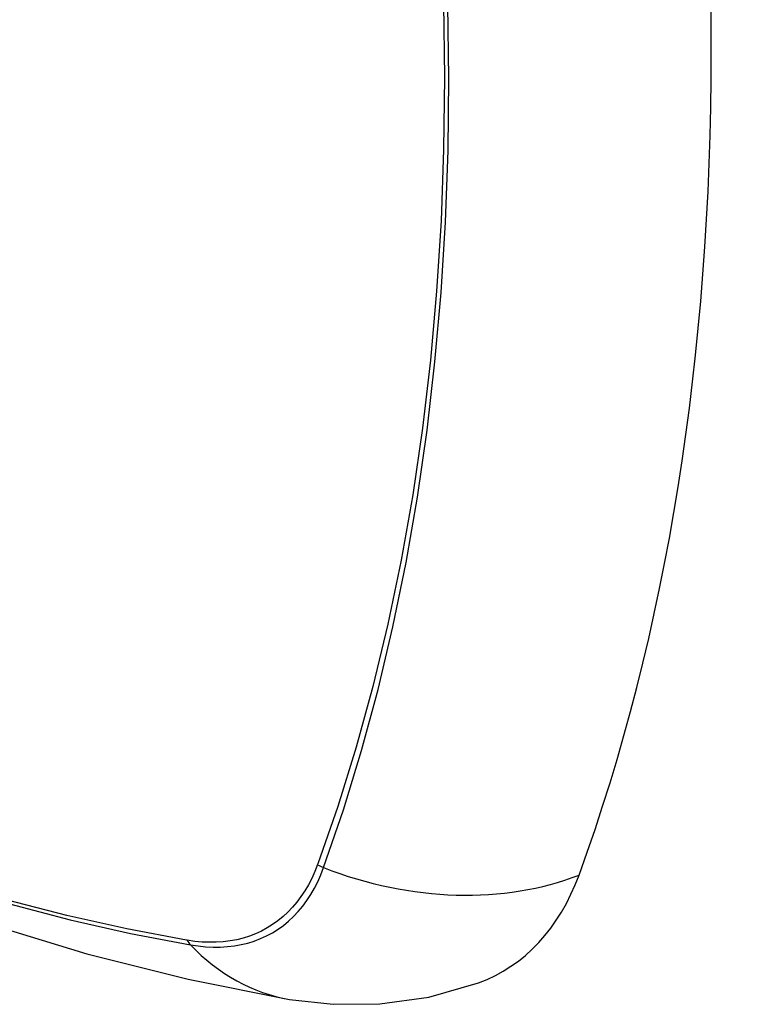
# Model space of a CAD drawing. Header units: inches. Extents: x 532.5 to 626.4, y 208.3 to 286.7.
# Tile 85 of 106: x 580.238 to 580.524, y 246.019 to 246.402. Entities that reach past the tile are written whole.
import ezdxf

# ---------------------------------------------------------------- set-up
doc = ezdxf.new("R2010")
doc.units = ezdxf.units.IN
doc.header["$MEASUREMENT"] = 0
doc.layers.add('Visible Edges(ANSI)', color=7, linetype='Continuous', lineweight=25)
doc.layers.add('Visible Tangent Edges(ANSI)', color=7, linetype='Continuous', lineweight=25)

msp = doc.modelspace()

# ---------------------------------------------------------------- linework, layer by layer
at = {"layer": 'Visible Edges(ANSI)', "flags": 128}
for points in [[(579.72832, 246.37085), (579.76413, 246.33672), (579.80051, 246.30399), (579.83739, 246.27271), (579.87475, 246.24293), (579.91252, 246.21471), (579.95066, 246.18809), (579.98913, 246.16313), (580.02788, 246.13988), (580.06686, 246.11838), (580.10604, 246.09868), (580.14536, 246.08083), (580.18479, 246.06488), (580.22428, 246.05088), (580.26379, 246.03888), (580.30327, 246.02894), (580.34267, 246.02111)], [(580.34267, 246.02111), (580.35962, 246.01919), (580.37782, 246.01934), (580.39691, 246.02202), (580.41628, 246.02758)]]:
    msp.add_lwpolyline(points, dxfattribs=at)
at = {"layer": 'Visible Edges(ANSI)'}
for centre, major_axis, start_param, end_param in [((579.5881, 246.9194), (-0.64835, 1.12588), 3.592663, 4.265186), ((580.33707, 246.18541), (0.08841, -0.15353), 6.184194, 6.734256)]:
    msp.add_ellipse(centre, major_axis=major_axis, ratio=0.578093, start_param=start_param, end_param=end_param, dxfattribs=at)
at = {"layer": 'Visible Tangent Edges(ANSI)'}
for p, q in [((580.35373, 246.07386), (580.35361, 246.07355)), ((580.30287, 246.0441), (580.30254, 246.04416))]:
    msp.add_line(p, q, dxfattribs=at)
at = {"layer": 'Visible Tangent Edges(ANSI)', "flags": 128}
for points in [[(580.40262, 246.40852), (580.40298, 246.38), (580.40265, 246.35187), (580.40163, 246.32413), (580.39992, 246.29679), (580.3975, 246.26987), (580.3944, 246.24341), (580.39061, 246.21746), (580.38613, 246.19203), (580.38097, 246.16717), (580.37514, 246.14289), (580.36865, 246.11924), (580.36151, 246.09622), (580.35373, 246.07386)], [(580.35591, 246.07239), (580.36363, 246.09486), (580.37072, 246.11798), (580.37716, 246.14175), (580.38293, 246.16613), (580.38803, 246.19109), (580.39246, 246.21661), (580.39621, 246.24266), (580.39927, 246.2692), (580.40165, 246.2962), (580.40334, 246.32362), (580.40435, 246.35144), (580.40467, 246.37964), (580.40432, 246.40823)], [(580.35361, 246.07355), (580.35252, 246.07083), (580.35132, 246.06822), (580.35002, 246.06573), (580.34862, 246.06335), (580.34711, 246.0611), (580.34551, 246.05896), (580.34382, 246.05696), (580.34203, 246.05508), (580.34014, 246.05333), (580.33817, 246.05172), (580.33611, 246.05024), (580.33397, 246.04891), (580.33175, 246.04771), (580.32944, 246.04666), (580.32707, 246.04574), (580.32462, 246.04497), (580.32211, 246.04435), (580.31952, 246.04387), (580.31688, 246.04354), (580.31418, 246.04336), (580.31143, 246.04333), (580.30862, 246.04344), (580.30577, 246.0437), (580.30287, 246.0441)], [(580.30412, 246.04234), (580.3071, 246.04189), (580.31003, 246.0416), (580.31291, 246.04145), (580.31574, 246.04147), (580.31851, 246.04163), (580.32123, 246.04195), (580.32387, 246.04242), (580.32646, 246.04305), (580.32897, 246.04383), (580.3314, 246.04475), (580.33376, 246.04583), (580.33603, 246.04705), (580.33823, 246.04842), (580.34033, 246.04993), (580.34234, 246.05159), (580.34425, 246.05338), (580.34607, 246.05531), (580.34779, 246.05738), (580.34941, 246.05957), (580.35093, 246.0619), (580.35234, 246.06434), (580.35364, 246.06691), (580.35483, 246.06959), (580.35591, 246.07239)], [(580.30254, 246.04416), (580.27936, 246.04853), (580.25596, 246.05377), (580.23238, 246.05988)], [(580.23364, 246.0583), (580.25733, 246.05211), (580.28083, 246.04679), (580.30412, 246.04234)]]:
    msp.add_lwpolyline(points, dxfattribs=at)
at = {"layer": 'Visible Tangent Edges(ANSI)'}
for centre, major_axis, ratio, start_param, end_param in [((579.96954, 246.57796), (-0.17285, 0.30015), 0.578093, 5.049711, 10.658253), ((580.35865, 246.07908), (-0.00927, 0.00331), 0.734251, 1.273722, 1.537429), ((580.38879, 246.15268), (0.11091, -0.0406), 0.734358, 4.684624, 5.592984), ((580.309, 246.05027), (-0.0017, -0.00969), 0.732637, 5.523217, 5.786923), ((580.36266, 246.13752), (-0.01999, -0.11641), 0.735728, 5.784249, 6.283185)]:
    msp.add_ellipse(centre, major_axis=major_axis, ratio=ratio, start_param=start_param, end_param=end_param, dxfattribs=at)

doc.saveas('drawing.dxf')
